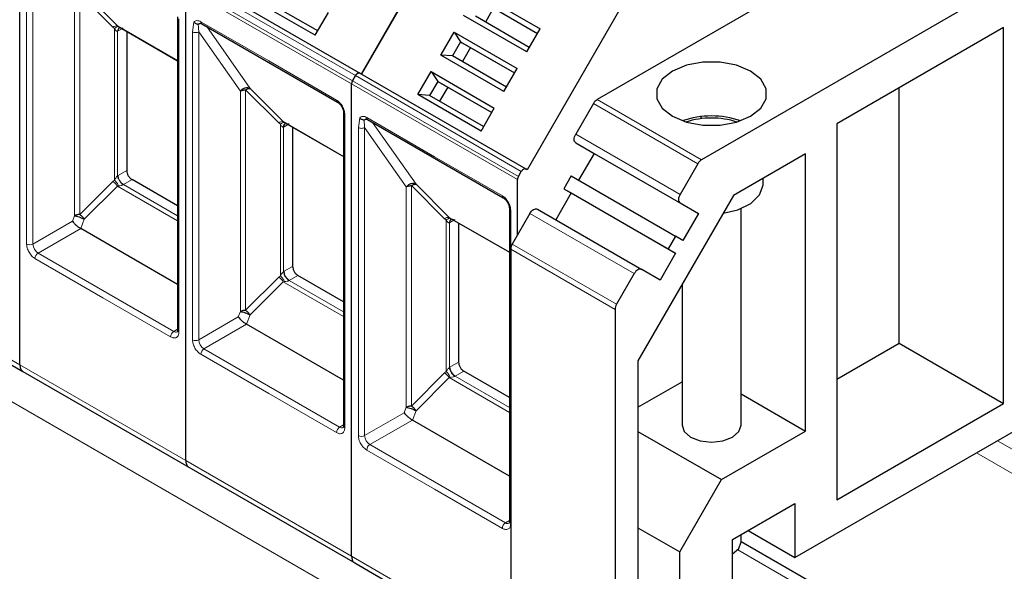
# Model space of a CAD drawing. Header units: millimetres. Extents: x 5 to 418, y 2 to 292.
# Tile 29 of 51: x 258 to 276, y 114 to 124. Entities that reach past the tile are written whole.
import ezdxf

# ---------------------------------------------------------------- set-up
doc = ezdxf.new("R2010")
doc.units = ezdxf.units.MM

msp = doc.modelspace()

# ---------------------------------------------------------------- linework, layer by layer
at = {"color": 7, "linetype": 'Continuous', "lineweight": 18}
for p, q in [((278.3624, 105.5691), (238.7644, 128.4286)), ((258.026, 120.3141), (258.026, 125.8808)), ((258.1392, 120.3141), (258.1392, 125.8808)), ((263.8997, 123.2108), (260.9016, 124.9416)), ((263.9163, 123.2665), (260.9182, 124.9973)), ((260.9711, 125.089), (263.9692, 123.3582)), ((258.8922, 124.8097), (258.8918, 120.8251)), ((259.585, 124.2334), (258.9863, 124.8321)), ((258.9863, 124.8321), (258.9863, 120.8476)), ((259.068, 124.8567), (259.6667, 124.258)), ((259.585, 124.2334), (259.6145, 124.209)), ((259.6667, 124.258), (260.7556, 123.6294)), ((260.779, 124.3862), (260.779, 118.7248)), ((261.0241, 124.15), (261.0485, 124.3254)), ((261.1373, 124.15), (261.1255, 124.2909)), ((261.175, 124.3318), (262.4006, 123.6242)), ((261.2804, 124.2438), (262.0661, 123.1259)), ((259.6145, 124.209), (259.6145, 121.4707)), ((259.6711, 124.1602), (259.6803, 124.1652)), ((259.6711, 121.5466), (259.6711, 124.1602)), ((259.7405, 124.1999), (259.6803, 124.1652)), ((261.0241, 118.5833), (261.0241, 124.15)), ((261.1373, 124.15), (261.8903, 123.0789)), ((261.1373, 118.5833), (261.1373, 124.15)), ((262.4006, 123.6242), (263.6263, 122.9166)), ((263.9692, 123.3582), (266.9673, 121.6274)), ((266.8978, 121.48), (263.8997, 123.2108)), ((266.9144, 121.5358), (263.9163, 123.2665)), ((261.8903, 123.0789), (261.8899, 119.0943)), ((262.5832, 122.5026), (261.9845, 123.1013)), ((261.9845, 123.1013), (261.9845, 119.1168)), ((262.0661, 123.1259), (262.6648, 122.5272)), ((270.1563, 121.7671), (268.2707, 122.8556)), ((268.3373, 122.926), (270.223, 121.8374)), ((263.7772, 122.6554), (263.7772, 116.994)), ((262.5832, 122.5026), (262.6126, 122.4782)), ((262.6126, 122.4782), (262.6126, 119.7399)), ((262.6648, 122.5272), (263.7537, 121.8986)), ((262.7386, 122.4691), (262.6784, 122.4344)), ((264.0223, 122.4193), (264.0466, 122.5947)), ((264.1354, 122.4192), (264.1237, 122.5601)), ((264.1731, 122.601), (265.3988, 121.8934)), ((264.2786, 122.513), (265.0643, 121.3951)), ((262.6692, 122.4294), (262.6784, 122.4344)), ((262.6692, 119.8158), (262.6692, 122.4294)), ((264.0223, 116.8525), (264.0223, 122.4193)), ((264.1354, 122.4192), (264.8885, 121.3482)), ((264.1354, 116.8525), (264.1354, 122.4192)), ((267.9501, 122.3004), (269.8357, 121.2118)), ((269.8357, 121.0579), (267.9501, 122.1464)), ((265.3988, 121.8934), (266.6244, 121.1859)), ((259.6711, 121.5466), (259.6803, 121.5522)), ((259.8362, 121.6422), (259.6803, 121.5522)), ((259.585, 121.4463), (258.9863, 120.8476)), ((259.6145, 121.4707), (259.585, 121.4463)), ((259.9305, 121.4789), (259.7746, 121.3889)), ((260.7556, 120.8226), (259.7746, 121.3889)), ((265.0643, 121.3951), (265.6629, 120.7964)), ((259.6667, 121.362), (259.068, 120.7633)), ((259.6869, 121.3658), (259.6667, 121.362)), ((260.7556, 120.7334), (259.6667, 121.362)), ((264.8885, 121.3482), (264.8881, 117.3635)), ((265.5813, 120.7718), (264.9826, 121.3705)), ((264.9826, 121.3705), (264.9826, 117.386)), ((266.7753, 120.9246), (266.7753, 120.2204)), ((269.0091, 119.78), (267.1235, 120.8686)), ((258.8539, 120.7267), (258.1392, 120.3141)), ((258.8918, 120.8251), (258.8539, 120.7267)), ((259.068, 120.7633), (259.0026, 120.5948)), ((265.5813, 120.7718), (265.6108, 120.7474)), ((265.6108, 120.7474), (265.6108, 118.0091)), ((265.6629, 120.7964), (266.7519, 120.1678)), ((265.6673, 120.6986), (265.6766, 120.7036)), ((265.6673, 118.085), (265.6673, 120.6986)), ((265.7474, 120.7445), (265.6766, 120.7036)), ((259.0026, 120.5948), (258.2334, 120.1508)), ((266.8029, 120.3133), (268.6885, 119.2248)), ((260.6847, 118.7357), (258.2334, 120.1508)), ((268.6609, 119.1319), (266.7753, 120.2204)), ((259.4025, 119.3452), (258.1769, 120.0528)), ((254.9053, 119.8645), (257.9034, 118.1337)), ((262.6692, 119.8158), (262.6784, 119.8214)), ((262.8343, 119.9114), (262.6784, 119.8214)), ((262.5832, 119.7155), (261.9845, 119.1168)), ((262.6648, 119.6312), (262.0661, 119.0325)), ((262.6126, 119.7399), (262.5832, 119.7155)), ((262.6851, 119.635), (262.6648, 119.6312)), ((263.7537, 119.0026), (262.6648, 119.6312)), ((262.9286, 119.7481), (262.7727, 119.6581)), ((263.7537, 119.0918), (262.7727, 119.6581)), ((260.6282, 118.6377), (259.4025, 119.3452)), ((261.8899, 119.0943), (261.852, 118.9959)), ((261.852, 118.9959), (261.1373, 118.5833)), ((262.0661, 119.0325), (262.0008, 118.864)), ((260.7556, 118.7766), (260.6847, 118.7357)), ((262.0008, 118.864), (261.2316, 118.42)), ((263.6829, 117.0049), (261.2316, 118.42)), ((262.4006, 117.6145), (261.175, 118.322)), ((265.8325, 118.1807), (265.6766, 118.0907)), ((257.9034, 118.1337), (260.9016, 116.4029)), ((265.6108, 118.0091), (265.5813, 117.9847)), ((265.6673, 118.085), (265.6766, 118.0907)), ((265.9268, 118.0174), (265.7709, 117.9274)), ((265.5813, 117.9847), (264.9826, 117.386)), ((265.6629, 117.9004), (265.0643, 117.3017)), ((265.6832, 117.9043), (265.6629, 117.9004)), ((266.7519, 117.2718), (265.6629, 117.9004)), ((266.7519, 117.361), (265.7709, 117.9274)), ((263.6263, 116.9069), (262.4006, 117.6145)), ((264.8881, 117.3635), (264.8502, 117.2651)), ((265.0643, 117.3017), (264.9989, 117.1333)), ((264.8502, 117.2651), (264.1354, 116.8525)), ((264.9989, 117.1333), (264.2297, 116.6892)), ((263.7537, 117.0458), (263.6829, 117.0049)), ((279.5679, 114.4526), (275.5715, 116.7597)), ((265.3988, 115.8837), (264.1731, 116.5912)), ((266.681, 115.2741), (264.2297, 116.6892)), ((260.9016, 116.4029), (263.8997, 114.6721)), ((278.8804, 114.4141), (275.1944, 116.542)), ((266.6244, 115.1761), (265.3988, 115.8837)), ((266.7519, 115.315), (266.681, 115.2741)), ((274.7797, 112.5362), (270.878, 114.7887)), ((263.8997, 114.6721), (266.7753, 113.0121))]:
    msp.add_line(p, q, dxfattribs=at)
at = {"color": 7, "linetype": 'Continuous', "lineweight": 25}
for p, q in [((276.2441, 127.4904), (268.3373, 122.926)), ((257.9034, 118.1337), (257.9034, 126.6724)), ((257.9034, 118.1337), (257.9034, 126.6724)), ((278.1297, 126.4019), (270.223, 121.8374)), ((264.0759, 123.389), (265.7425, 126.2757)), ((265.7425, 126.2757), (264.0759, 123.389)), ((261.0511, 125.1351), (264.0492, 123.4044)), ((260.9016, 116.4029), (260.9016, 124.9416)), ((260.9016, 116.4029), (260.9016, 124.9416)), ((266.1645, 124.8619), (267.3052, 124.2034)), ((263.2405, 124.0868), (262.0998, 124.7453)), ((263.2871, 124.1676), (262.3124, 124.7303)), ((266.2839, 124.6854), (267.2586, 124.1227)), ((266.3105, 124.67), (267.2586, 124.1226)), ((266.4639, 124.5814), (266.3172, 124.3274)), ((260.7556, 124.4188), (260.7556, 118.7575)), ((263.2405, 124.0868), (263.4804, 124.5024)), ((267.0653, 123.7879), (265.9246, 124.4464)), ((267.1119, 123.8686), (266.1372, 124.4313)), ((268.7407, 124.5449), (267.074, 121.6582)), ((259.6667, 124.258), (259.6869, 124.2435)), ((259.6754, 124.2498), (260.7556, 123.6262)), ((259.7042, 124.2242), (259.7138, 124.2276)), ((261.1916, 124.2951), (263.6429, 122.88)), ((275.6848, 124.2284), (272.6678, 122.4867)), ((275.6848, 117.4348), (275.6848, 124.2284)), ((259.8362, 124.157), (259.8362, 121.6422)), ((265.5113, 123.7305), (265.7512, 124.146)), ((265.7512, 124.146), (266.8919, 123.4875)), ((265.7512, 124.146), (265.8705, 123.9694)), ((267.0653, 123.7879), (267.3052, 124.2034)), ((265.8705, 123.9694), (265.7239, 123.7154)), ((265.8705, 123.9694), (266.8453, 123.4067)), ((265.8705, 123.9694), (265.8972, 123.954)), ((265.8972, 123.954), (266.8453, 123.4067)), ((266.0505, 123.8655), (265.9039, 123.6115)), ((266.652, 123.072), (265.5113, 123.7305)), ((265.7239, 123.7154), (265.5113, 123.7305)), ((266.6986, 123.1527), (265.7239, 123.7154)), ((263.9692, 123.3582), (263.9163, 123.2665)), ((263.9163, 123.2665), (263.9692, 123.3582)), ((264.0492, 123.4044), (267.0473, 121.6736)), ((264.0759, 123.389), (264.0492, 123.4044)), ((265.0979, 123.0145), (265.3379, 123.4301)), ((265.3379, 123.4301), (266.4786, 122.7716)), ((265.3379, 123.4301), (265.4572, 123.2535)), ((266.652, 123.072), (266.8919, 123.4875)), ((263.8997, 114.6721), (263.8997, 123.2108)), ((263.8997, 114.6721), (263.8997, 123.2108)), ((265.4572, 123.2535), (265.3105, 122.9995)), ((265.4572, 123.2535), (266.4319, 122.6908)), ((265.4572, 123.2535), (265.4839, 123.2381)), ((265.4839, 123.2381), (266.4319, 122.6908)), ((266.2386, 122.356), (265.0979, 123.0145)), ((265.3105, 122.9995), (265.0979, 123.0145)), ((266.2853, 122.4368), (265.3105, 122.9995)), ((265.6372, 123.1496), (265.4905, 122.8956)), ((273.7992, 118.5233), (273.7992, 123.1398)), ((268.2707, 122.8556), (267.9501, 122.3004)), ((263.7537, 122.688), (263.7537, 117.0267)), ((263.7539, 122.6849), (263.7537, 122.688)), ((266.2386, 122.356), (266.4786, 122.7716)), ((270.2165, 122.579), (270.2165, 122.6182)), ((262.6648, 122.5272), (262.6851, 122.5127)), ((262.6736, 122.519), (263.7537, 121.8954)), ((262.7023, 122.4934), (262.7119, 122.4969)), ((264.1897, 122.5643), (266.641, 121.1492)), ((272.6678, 122.4867), (272.6678, 115.6931)), ((262.8343, 122.4262), (262.8343, 119.9114)), ((267.9501, 122.1464), (268.2835, 121.9539)), ((268.2835, 121.9539), (268.0035, 121.469)), ((268.2835, 121.9539), (270.1691, 120.8654)), ((272.1022, 121.9424), (270.802, 121.1919)), ((272.1022, 116.9343), (272.1022, 121.9424)), ((270.1563, 121.7671), (269.8357, 121.2118)), ((266.9144, 121.5358), (266.9673, 121.6274)), ((267.074, 121.6582), (267.0473, 121.6736)), ((260.7556, 121.0026), (259.9305, 121.4789)), ((266.8978, 120.4778), (266.8978, 121.48)), ((267.8701, 121.5459), (267.7368, 121.315)), ((267.8701, 121.5459), (269.7557, 120.4574)), ((271.3384, 121.398), (271.3384, 121.5015)), ((267.8701, 121.238), (267.5901, 120.7531)), ((267.7368, 121.315), (269.6224, 120.2265)), ((267.7368, 121.315), (267.8701, 121.238)), ((267.8701, 121.238), (269.7557, 120.1495)), ((270.802, 121.1919), (269.0757, 118.2018)), ((269.8357, 121.0579), (270.1691, 120.8654)), ((266.7519, 120.9572), (266.7519, 115.2959)), ((266.752, 120.9541), (266.7519, 120.9572)), ((267.1235, 120.8686), (266.8029, 120.3133)), ((267.2568, 120.9455), (269.1424, 119.857)), ((270.1691, 120.8654), (269.8891, 120.3804)), ((270.9384, 117.0432), (270.9384, 120.9559)), ((265.6629, 120.7964), (265.6832, 120.782)), ((265.6717, 120.7882), (266.7519, 120.1647)), ((265.7004, 120.7626), (265.7101, 120.7661)), ((265.8325, 120.6954), (265.8325, 118.1807)), ((260.7556, 119.5829), (259.0026, 120.5948)), ((269.7557, 120.4574), (269.6224, 120.2265)), ((269.8891, 120.3804), (269.7557, 120.4574)), ((266.7753, 120.2204), (266.7753, 113.0084)), ((269.7557, 120.1495), (269.4757, 119.6645)), ((269.6224, 120.2265), (269.7557, 120.1495)), ((269.0091, 119.78), (268.6885, 119.2248)), ((269.4757, 119.6645), (269.1424, 119.857)), ((254.9606, 119.7424), (257.9587, 118.0116)), ((263.7537, 119.2718), (262.9286, 119.7481)), ((269.8718, 119.5806), (269.8718, 117.0432)), ((268.6609, 119.1319), (268.6609, 111.9198)), ((263.7537, 117.8521), (262.0008, 118.864)), ((272.6678, 117.8702), (273.7992, 118.5233)), ((273.7992, 118.5233), (275.6848, 117.4348)), ((269.0757, 118.2018), (269.0757, 112.6831)), ((257.9587, 118.0116), (260.9568, 116.2808)), ((266.7519, 117.541), (265.9268, 118.0174)), ((269.0757, 117.3643), (269.8718, 117.8238)), ((270.9384, 117.6061), (272.1022, 116.9343)), ((272.6678, 115.6931), (275.6848, 117.4348)), ((266.7519, 116.1213), (264.9989, 117.1333)), ((271.9136, 114.648), (276.4391, 117.2605)), ((269.0757, 116.9289), (270.5842, 116.058)), ((270.5842, 116.058), (272.1022, 116.9343)), ((260.9568, 116.2808), (263.955, 114.55)), ((269.83, 114.7516), (270.5842, 116.058)), ((270.7822, 114.9747), (271.9136, 115.6279)), ((271.9136, 115.6279), (271.9136, 114.648)), ((269.0757, 115.187), (269.83, 114.7516)), ((270.7822, 113.6683), (270.7822, 114.9747)), ((270.9384, 114.931), (270.9384, 115.0649)), ((271.0649, 115.1379), (271.9136, 114.648)), ((275.0464, 112.5626), (270.9384, 114.9341)), ((269.83, 113.1185), (269.83, 114.7516)), ((270.7822, 114.7133), (270.7823, 114.7134)), ((263.955, 114.55), (266.9531, 112.8192))]:
    msp.add_line(p, q, dxfattribs=at)
at = {"color": 7, "linetype": 'Continuous', "lineweight": 25, "flags": 128}
for points in [[(271.1122, 123.4393), (270.8591, 123.5455), (270.5615, 123.6013), (270.2487, 123.6013), (269.9511, 123.5455), (269.698, 123.4393), (269.5141, 123.2932), (269.4174, 123.1214), (269.4174, 122.9408), (269.5141, 122.769), (269.698, 122.6229), (269.9511, 122.5168), (270.2487, 122.4609), (270.5615, 122.4609), (270.8591, 122.5168), (271.1122, 122.6229), (271.2961, 122.769), (271.3928, 122.9408), (271.3928, 123.1214), (271.2961, 123.2932), (271.1122, 123.4393)], [(263.6402, 122.8818), (263.6418, 122.8807), (263.6429, 122.88)], [(267.9501, 122.1464), (267.9384, 122.1561), (267.9297, 122.1699), (267.9243, 122.1873), (267.9225, 122.2075), (267.9243, 122.2297), (267.9297, 122.2533), (267.9384, 122.2771), (267.9501, 122.3004)], [(270.6182, 120.8735), (270.8829, 120.9352), (271.1173, 121.0498), (271.2746, 121.2022), (271.3376, 121.3758), (271.3384, 121.398)], [(269.8357, 121.2118), (269.824, 121.1886), (269.8153, 121.1647), (269.8099, 121.1412), (269.8081, 121.1189), (269.8099, 121.0987), (269.8153, 121.0814), (269.824, 121.0676), (269.8357, 121.0579)], [(266.6383, 121.151), (266.6399, 121.1499), (266.641, 121.1492)], [(267.1235, 120.8686), (267.1377, 120.8903), (267.154, 120.9098), (267.1717, 120.9262), (267.1901, 120.9389), (267.2085, 120.9475), (267.2262, 120.9515), (267.2425, 120.9508), (267.2568, 120.9455)], [(269.1424, 119.857), (269.1281, 119.8623), (269.1118, 119.8629), (269.0941, 119.8589), (269.0757, 119.8504), (269.0573, 119.8377), (269.0397, 119.8213), (269.0234, 119.8018), (269.0091, 119.78)], [(269.8718, 117.0432), (269.9124, 116.9253), (270.028, 116.8254), (270.201, 116.7587), (270.4051, 116.7353), (270.6092, 116.7587), (270.7822, 116.8254), (270.8978, 116.9253), (270.9384, 117.0432)], [(270.7823, 114.7134), (270.8978, 114.8132), (270.9384, 114.931)]]:
    msp.add_lwpolyline(points, dxfattribs=at)
at = {"color": 7, "linetype": 'Continuous', "lineweight": 18}
for centre, radius, start, end in [((259.6551, 124.1487), 0.1099, 83.93525, 129.59813), ((259.7409, 124.1646), 0.0699, 120.50191, 183.60726), ((259.7477, 124.1716), 0.0677, 127.44584, 185.46637), ((261.2131, 124.3269), 0.0384, 172.74417, 235.94365), ((263.6675, 122.9129), 0.0414, 174.79359, 228.71218), ((263.7943, 122.6928), 0.0412, 191.12459, 245.37522), ((262.6532, 122.4179), 0.1099, 83.93525, 129.59813), ((262.739, 122.4338), 0.0699, 120.50191, 183.60726), ((262.7458, 122.4408), 0.0677, 127.44584, 185.46637), ((264.2112, 122.5961), 0.0384, 172.74417, 235.94365), ((259.885, 121.5615), 0.2049, 182.60548, 237.39452), ((259.4266, 121.2111), 0.2836, 32.15308, 56.03604), ((259.8141, 121.3206), 0.0789, 120.0195, 122.96734), ((266.6657, 121.1821), 0.0414, 174.79359, 228.71218), ((266.7924, 120.962), 0.0412, 191.12459, 245.37522), ((265.6513, 120.6872), 0.1099, 83.93525, 129.59813), ((265.7371, 120.703), 0.0699, 120.50191, 183.60726), ((265.744, 120.71), 0.0677, 127.44584, 185.46637), ((258.0826, 120.4233), 0.123, 242.60967, 297.39033), ((258.3438, 120.3234), 0.2049, 182.60548, 237.39452), ((258.2997, 120.0472), 0.1229, 122.60547, 177.39448), ((262.8831, 119.8308), 0.2049, 182.60548, 237.39452), ((262.4247, 119.4803), 0.2836, 32.15308, 56.03604), ((262.8122, 119.5898), 0.0789, 120.0195, 122.96734), ((260.751, 118.6321), 0.1229, 122.60548, 177.39452), ((260.7239, 118.7904), 0.0673, 234.43194, 293.74071), ((260.7956, 118.7615), 0.0402, 185.69479, 245.6253), ((261.0807, 118.6925), 0.123, 242.60967, 297.39033), ((261.342, 118.5926), 0.2049, 182.60548, 237.39452), ((261.2978, 118.3164), 0.1229, 122.60547, 177.39448), ((265.8813, 118.1), 0.2049, 182.60548, 237.39452), ((265.4229, 117.7495), 0.2836, 32.15308, 56.03604), ((265.8103, 117.859), 0.0789, 120.0195, 122.96734), ((263.7491, 116.9013), 0.1229, 122.60548, 177.39452), ((263.722, 117.0596), 0.0673, 234.43194, 293.74071), ((263.7938, 117.0307), 0.0402, 185.69479, 245.6253), ((264.0788, 116.9617), 0.123, 242.60967, 297.39033), ((264.3401, 116.8618), 0.2049, 182.60548, 237.39452), ((264.2959, 116.5856), 0.1229, 122.60547, 177.39448), ((266.7473, 115.1705), 0.1229, 122.60548, 177.39452), ((266.7201, 115.3288), 0.0673, 234.43194, 293.74071), ((266.7919, 115.2999), 0.0402, 185.69479, 245.6253)]:
    msp.add_arc(centre, radius, start, end, dxfattribs=at)
at = {"color": 7, "linetype": 'Continuous', "lineweight": 25}
for centre, radius, start, end in [((268.4391, 122.7628), 0.1923, 121.95467, 151.14439), ((270.4051, 121.0044), 1.6253, 71.00769, 108.99231), ((270.4051, 121.0701), 1.5212, 72.30051, 107.69949), ((270.3248, 121.6742), 0.1923, 121.95467, 151.14439), ((266.9675, 120.2138), 0.1924, 148.85627, 178.0435), ((268.8532, 119.1253), 0.1924, 148.85627, 178.0435)]:
    msp.add_arc(centre, radius, start, end, dxfattribs=at)
at = {"color": 7, "linetype": 'Continuous', "lineweight": 18}
for points, knots in [([(259.6145, 124.209), (259.6216, 124.2153), (259.6359, 124.2282), (259.6561, 124.2403), (259.6741, 124.2464), (259.6827, 124.2445), (259.6869, 124.2435)], [0, 0, 0, 0, 0.2460807, 0.5, 0.7539193, 1, 1, 1, 1]), ([(259.6869, 124.2435), (259.7034, 124.2337), (259.7258, 124.2205), (259.7537, 124.2147), (259.7649, 124.2153), (259.7691, 124.2169), (259.7711, 124.2177)], [0, 0, 0, 0, 0.6068166, 0.8244318, 0.9155486, 1, 1, 1, 1]), ([(261.0485, 124.3254), (261.056, 124.3326), (261.0711, 124.3471), (261.1023, 124.3539), (261.1374, 124.3505), (261.1624, 124.338), (261.175, 124.3318)], [0, 0, 0, 0, 0.2492254, 0.4999518, 0.7492335, 1, 1, 1, 1]), ([(259.6711, 124.1602), (259.6691, 124.1596), (259.6651, 124.1586), (259.6559, 124.1602), (259.636, 124.1728), (259.6237, 124.1936), (259.6145, 124.209)], [0, 0, 0, 0, 0.0804047, 0.1687507, 0.3816896, 1, 1, 1, 1]), ([(263.6263, 122.9166), (263.6453, 122.9034), (263.6745, 122.8828), (263.7097, 122.8409), (263.7337, 122.8045), (263.7532, 122.7655), (263.772, 122.7141), (263.7751, 122.6784), (263.7772, 122.6554)], [0, 0, 0, 0, 0.239443, 0.3695074, 0.4999998, 0.6300645, 0.760557, 1, 1, 1, 1]), ([(264.0466, 122.5947), (264.0541, 122.6019), (264.0692, 122.6163), (264.1004, 122.6231), (264.1355, 122.6198), (264.1606, 122.6072), (264.1731, 122.601)], [0, 0, 0, 0, 0.2492254, 0.4999518, 0.7492335, 1, 1, 1, 1]), ([(262.6126, 122.4782), (262.6197, 122.4846), (262.634, 122.4974), (262.6543, 122.5095), (262.6722, 122.5156), (262.6808, 122.5137), (262.6851, 122.5127)], [0, 0, 0, 0, 0.2460807, 0.5, 0.7539193, 1, 1, 1, 1]), ([(262.6692, 122.4294), (262.6673, 122.4289), (262.6632, 122.4278), (262.654, 122.4294), (262.6341, 122.442), (262.6218, 122.4628), (262.6126, 122.4782)], [0, 0, 0, 0, 0.0804047, 0.1687507, 0.3816896, 1, 1, 1, 1]), ([(262.6851, 122.5127), (262.7016, 122.503), (262.724, 122.4897), (262.7518, 122.4839), (262.7631, 122.4845), (262.7673, 122.4862), (262.7693, 122.4869)], [0, 0, 0, 0, 0.60681659, 0.82443184, 0.91554864, 1, 1, 1, 1]), ([(259.6145, 121.4707), (259.6237, 121.4867), (259.636, 121.5081), (259.6559, 121.5324), (259.6651, 121.5416), (259.6691, 121.545), (259.6711, 121.5466)], [0, 0, 0, 0, 0.6183097, 0.8312477, 0.919594, 1, 1, 1, 1]), ([(259.6145, 121.4707), (259.622, 121.463), (259.6368, 121.4477), (259.6573, 121.4202), (259.6747, 121.3923), (259.6829, 121.3745), (259.6869, 121.3658)], [0, 0, 0, 0, 0.2601416, 0.5186855, 0.7674541, 1, 1, 1, 1]), ([(259.7711, 121.3868), (259.7691, 121.3856), (259.7649, 121.3832), (259.7537, 121.3785), (259.7258, 121.3705), (259.7034, 121.3678), (259.6869, 121.3658)], [0, 0, 0, 0, 0.0844437, 0.1755676, 0.3932383, 1, 1, 1, 1]), ([(266.6244, 121.1859), (266.6434, 121.1726), (266.6727, 121.1521), (266.7078, 121.1101), (266.7318, 121.0737), (266.7513, 121.0347), (266.7701, 120.9833), (266.7733, 120.9477), (266.7753, 120.9246)], [0, 0, 0, 0, 0.239443, 0.3695074, 0.4999998, 0.6300645, 0.760557, 1, 1, 1, 1]), ([(265.6108, 120.7474), (265.6178, 120.7538), (265.6322, 120.7667), (265.6524, 120.7787), (265.6703, 120.7848), (265.679, 120.7829), (265.6832, 120.782)], [0, 0, 0, 0, 0.2460807, 0.5, 0.7539193, 1, 1, 1, 1]), ([(265.6673, 120.6986), (265.6654, 120.6981), (265.6613, 120.697), (265.6522, 120.6986), (265.6322, 120.7112), (265.6199, 120.732), (265.6108, 120.7474)], [0, 0, 0, 0, 0.08040467, 0.16875069, 0.38168961, 1, 1, 1, 1]), ([(265.6832, 120.782), (265.6997, 120.7722), (265.7221, 120.7589), (265.7499, 120.7531), (265.7612, 120.7537), (265.7654, 120.7554), (265.7674, 120.7562)], [0, 0, 0, 0, 0.6068166, 0.8244318, 0.9155486, 1, 1, 1, 1]), ([(258.1769, 120.0528), (258.1579, 120.0661), (258.1286, 120.0866), (258.0935, 120.1286), (258.0695, 120.1649), (258.05, 120.2039), (258.0312, 120.2554), (258.028, 120.291), (258.026, 120.3141)], [0, 0, 0, 0, 0.239443, 0.3695074, 0.4999998, 0.6300645, 0.760557, 1, 1, 1, 1]), ([(262.6126, 119.7399), (262.6218, 119.7559), (262.6341, 119.7773), (262.654, 119.8016), (262.6632, 119.8109), (262.6673, 119.8142), (262.6692, 119.8158)], [0, 0, 0, 0, 0.6183097, 0.8312477, 0.919594, 1, 1, 1, 1]), ([(262.6126, 119.7399), (262.6201, 119.7322), (262.635, 119.7169), (262.6554, 119.6894), (262.6728, 119.6615), (262.6811, 119.6437), (262.6851, 119.635)], [0, 0, 0, 0, 0.2601416, 0.5186855, 0.7674541, 1, 1, 1, 1]), ([(262.7693, 119.656), (262.7673, 119.6548), (262.7631, 119.6524), (262.7518, 119.6477), (262.724, 119.6398), (262.7016, 119.637), (262.6851, 119.635)], [0, 0, 0, 0, 0.0844437, 0.1755676, 0.3932383, 1, 1, 1, 1]), ([(260.779, 118.7248), (260.777, 118.7041), (260.7739, 118.6721), (260.7551, 118.6423), (260.7356, 118.6258), (260.7116, 118.6172), (260.6764, 118.6158), (260.6471, 118.6291), (260.6282, 118.6377)], [0, 0, 0, 0, 0.239443, 0.3695074, 0.4999998, 0.6300645, 0.760557, 1, 1, 1, 1]), ([(261.175, 118.322), (261.156, 118.3353), (261.1268, 118.3558), (261.0916, 118.3978), (261.0676, 118.4341), (261.0481, 118.4731), (261.0293, 118.5246), (261.0262, 118.5602), (261.0241, 118.5833)], [0, 0, 0, 0, 0.239443, 0.3695074, 0.4999998, 0.6300645, 0.760557, 1, 1, 1, 1]), ([(265.6108, 118.0091), (265.6199, 118.0251), (265.6322, 118.0466), (265.6522, 118.0708), (265.6613, 118.0801), (265.6654, 118.0834), (265.6673, 118.085)], [0, 0, 0, 0, 0.6183097, 0.8312477, 0.919594, 1, 1, 1, 1]), ([(265.6108, 118.0091), (265.6182, 118.0014), (265.6331, 117.9861), (265.6536, 117.9586), (265.6709, 117.9307), (265.6792, 117.9129), (265.6832, 117.9043)], [0, 0, 0, 0, 0.2601416, 0.5186855, 0.7674541, 1, 1, 1, 1]), ([(265.7674, 117.9252), (265.7654, 117.9241), (265.7612, 117.9216), (265.7499, 117.9169), (265.7221, 117.909), (265.6997, 117.9063), (265.6832, 117.9043)], [0, 0, 0, 0, 0.0844437, 0.1755676, 0.3932383, 1, 1, 1, 1]), ([(263.7772, 116.994), (263.7751, 116.9733), (263.772, 116.9413), (263.7532, 116.9115), (263.7337, 116.8951), (263.7097, 116.8864), (263.6746, 116.885), (263.6453, 116.8983), (263.6263, 116.9069)], [0, 0, 0, 0, 0.239443, 0.3695074, 0.4999998, 0.6300645, 0.760557, 1, 1, 1, 1]), ([(264.1731, 116.5912), (264.1542, 116.6045), (264.1249, 116.625), (264.0897, 116.667), (264.0657, 116.7034), (264.0462, 116.7423), (264.0274, 116.7938), (264.0243, 116.8294), (264.0223, 116.8525)], [0, 0, 0, 0, 0.239443, 0.3695074, 0.4999998, 0.6300645, 0.760557, 1, 1, 1, 1]), ([(266.7753, 115.2632), (266.7733, 115.2425), (266.7701, 115.2105), (266.7514, 115.1807), (266.7319, 115.1643), (266.7079, 115.1556), (266.6727, 115.1542), (266.6434, 115.1675), (266.6244, 115.1761)], [0, 0, 0, 0, 0.239443, 0.3695074, 0.4999998, 0.6300645, 0.760557, 1, 1, 1, 1])]:
    msp.add_open_spline(points, degree=3, knots=knots, dxfattribs=at)
at = {"color": 7, "linetype": 'Continuous', "lineweight": 25}
for points, knots in [([(261.0485, 124.3254), (261.0534, 124.3205), (261.0636, 124.3101), (261.0846, 124.2982), (261.1062, 124.2914), (261.12, 124.2911), (261.1255, 124.2909)], [0, 0, 0, 0, 0.2392567, 0.5015013, 0.8007506, 1, 1, 1, 1]), ([(261.1255, 124.2909), (261.1273, 124.2911), (261.131, 124.2915), (261.14, 124.2944), (261.1521, 124.3), (261.1655, 124.3061), (261.1767, 124.3099), (261.1828, 124.3113), (261.1849, 124.3118)], [0, 0, 0, 0, 0.077668, 0.1661398, 0.3954533, 0.6672433, 0.8863212, 1, 1, 1, 1]), ([(261.1635, 124.3051), (261.1633, 124.305), (261.1622, 124.3044), (261.1698, 124.3062), (261.1854, 124.2981), (261.1918, 124.2947)], [0, 0, 0, 0, 0.0729908, 0.6169306, 1, 1, 1, 1]), ([(261.9845, 123.1013), (261.9923, 123.1062), (262.008, 123.1159), (262.0303, 123.1245), (262.0505, 123.1287), (262.0609, 123.1268), (262.0661, 123.1259)], [0, 0, 0, 0, 0.2500013, 0.5000026, 0.7500039, 1, 1, 1, 1]), ([(263.639, 122.8825), (263.6541, 122.8719), (263.6844, 122.8507), (263.7225, 122.798), (263.7491, 122.7386), (263.7523, 122.7018), (263.7539, 122.6835)], [0, 0, 0, 0, 0.2499985, 0.499998, 0.7499985, 1, 1, 1, 1]), ([(264.0466, 122.5947), (264.0515, 122.5897), (264.0617, 122.5793), (264.0827, 122.5674), (264.1043, 122.5606), (264.1182, 122.5603), (264.1237, 122.5601)], [0, 0, 0, 0, 0.2392567, 0.5015013, 0.8007506, 1, 1, 1, 1]), ([(264.1237, 122.5601), (264.1254, 122.5603), (264.1291, 122.5607), (264.1381, 122.5636), (264.1503, 122.5692), (264.1636, 122.5753), (264.1748, 122.5791), (264.181, 122.5805), (264.183, 122.581)], [0, 0, 0, 0, 0.077668, 0.1661398, 0.3954533, 0.6672433, 0.8863212, 1, 1, 1, 1]), ([(264.1616, 122.5743), (264.1615, 122.5743), (264.1603, 122.5737), (264.1679, 122.5754), (264.1835, 122.5673), (264.1899, 122.5639)], [0, 0, 0, 0, 0.07299083, 0.61693057, 1, 1, 1, 1]), ([(264.9826, 121.3705), (264.9905, 121.3754), (265.0062, 121.3851), (265.0284, 121.3938), (265.0486, 121.3979), (265.059, 121.3961), (265.0643, 121.3951)], [0, 0, 0, 0, 0.2500013, 0.5000026, 0.7500039, 1, 1, 1, 1]), ([(266.6372, 121.1517), (266.6523, 121.1411), (266.6825, 121.1199), (266.7206, 121.0672), (266.7472, 121.0078), (266.7504, 120.9711), (266.7521, 120.9527)], [0, 0, 0, 0, 0.2499985, 0.499998, 0.7499985, 1, 1, 1, 1]), ([(258.9863, 120.8476), (258.9776, 120.8473), (258.9601, 120.8468), (258.9349, 120.8422), (258.9114, 120.8352), (258.8983, 120.8284), (258.8918, 120.8251)], [0, 0, 0, 0, 0.25, 0.5, 0.75, 1, 1, 1, 1]), ([(258.8539, 120.7267), (258.8628, 120.7154), (258.88, 120.6933), (258.9146, 120.6602), (258.9434, 120.636), (258.9645, 120.6199), (258.9846, 120.6057), (258.9967, 120.5984), (259.0026, 120.5948)], [0, 0, 0, 0, 0.27669976, 0.53776835, 0.66163052, 0.77928647, 0.89170605, 1, 1, 1, 1]), ([(258.8918, 120.8251), (258.9039, 120.8233), (258.9281, 120.8198), (258.977, 120.8048), (259.0272, 120.7851), (259.0544, 120.7705), (259.068, 120.7633)], [0, 0, 0, 0, 0.25, 0.5, 0.75, 1, 1, 1, 1]), ([(261.9845, 119.1168), (261.9757, 119.1165), (261.9582, 119.116), (261.933, 119.1114), (261.9095, 119.1044), (261.8965, 119.0976), (261.8899, 119.0943)], [0, 0, 0, 0, 0.25, 0.5, 0.75, 1, 1, 1, 1]), ([(261.8899, 119.0943), (261.902, 119.0925), (261.9263, 119.089), (261.9751, 119.074), (262.0253, 119.0543), (262.0525, 119.0398), (262.0661, 119.0325)], [0, 0, 0, 0, 0.25, 0.5, 0.75, 1, 1, 1, 1]), ([(261.852, 118.9959), (261.8609, 118.9846), (261.8781, 118.9625), (261.9127, 118.9294), (261.9416, 118.9052), (261.9627, 118.8891), (261.9828, 118.8749), (261.9948, 118.8676), (262.0008, 118.864)], [0, 0, 0, 0, 0.2766998, 0.5377684, 0.6616305, 0.7792865, 0.8917061, 1, 1, 1, 1]), ([(260.7552, 118.7579), (260.7553, 118.7559), (260.7558, 118.7466), (260.7534, 118.7359), (260.7503, 118.7283), (260.7503, 118.7284), (260.7502, 118.7285)], [0, 0, 0, 0, 0.089774, 0.4190315, 0.7546737, 1, 1, 1, 1]), ([(257.9034, 118.1337), (257.9059, 118.1101), (257.9108, 118.0629), (257.9343, 118.0229), (257.9558, 118.0157), (257.9601, 118.0143)], [0, 0, 0, 0, 0.4445871, 0.8891742, 1, 1, 1, 1]), ([(257.9034, 118.1337), (257.9059, 118.1101), (257.9108, 118.0629), (257.9343, 118.0229), (257.9558, 118.0157), (257.9601, 118.0143)], [0, 0, 0, 0, 0.4445871, 0.8891742, 1, 1, 1, 1]), ([(264.9826, 117.386), (264.9738, 117.3857), (264.9563, 117.3852), (264.9311, 117.3806), (264.9077, 117.3736), (264.8946, 117.3669), (264.8881, 117.3635)], [0, 0, 0, 0, 0.25, 0.5, 0.75, 1, 1, 1, 1]), ([(264.8881, 117.3635), (264.9002, 117.3617), (264.9244, 117.3582), (264.9733, 117.3432), (265.0234, 117.3235), (265.0506, 117.309), (265.0643, 117.3017)], [0, 0, 0, 0, 0.25, 0.5, 0.75, 1, 1, 1, 1]), ([(264.8502, 117.2651), (264.859, 117.2538), (264.8762, 117.2317), (264.9108, 117.1986), (264.9397, 117.1744), (264.9608, 117.1583), (264.9809, 117.1442), (264.993, 117.1368), (264.9989, 117.1333)], [0, 0, 0, 0, 0.27669976, 0.53776835, 0.66163052, 0.77928647, 0.89170605, 1, 1, 1, 1]), ([(263.7534, 117.0271), (263.7535, 117.0251), (263.7539, 117.0159), (263.7516, 117.0051), (263.7484, 116.9975), (263.7484, 116.9976), (263.7484, 116.9977)], [0, 0, 0, 0, 0.089774, 0.4190315, 0.7546737, 1, 1, 1, 1]), ([(260.9016, 116.4029), (260.904, 116.3793), (260.909, 116.3321), (260.9325, 116.2921), (260.9539, 116.285), (260.9582, 116.2835)], [0, 0, 0, 0, 0.4445871, 0.8891742, 1, 1, 1, 1]), ([(260.9016, 116.4029), (260.904, 116.3793), (260.909, 116.3321), (260.9325, 116.2921), (260.9539, 116.285), (260.9582, 116.2835)], [0, 0, 0, 0, 0.4445871, 0.8891742, 1, 1, 1, 1]), ([(266.7515, 115.2963), (266.7516, 115.2943), (266.7521, 115.2851), (266.7497, 115.2743), (266.7465, 115.2667), (266.7465, 115.2669), (266.7465, 115.2669)], [0, 0, 0, 0, 0.089774, 0.4190315, 0.7546737, 1, 1, 1, 1]), ([(263.8997, 114.6721), (263.9022, 114.6485), (263.9071, 114.6013), (263.9306, 114.5614), (263.9521, 114.5542), (263.9563, 114.5527)], [0, 0, 0, 0, 0.4445871, 0.8891742, 1, 1, 1, 1]), ([(263.8997, 114.6721), (263.9022, 114.6485), (263.9071, 114.6013), (263.9306, 114.5614), (263.9521, 114.5542), (263.9563, 114.5527)], [0, 0, 0, 0, 0.4445871, 0.8891742, 1, 1, 1, 1])]:
    msp.add_open_spline(points, degree=3, knots=knots, dxfattribs=at)
at = {"color": 7, "linetype": 'Continuous', "lineweight": 18}
for points in [[(261.0241, 124.15), (261.0324, 124.1462), (261.0489, 124.1387), (261.0807, 124.1354), (261.1125, 124.1386), (261.129, 124.1462), (261.1373, 124.15)], [(264.0223, 122.4193), (264.0305, 122.4155), (264.0471, 122.4079), (264.0789, 122.4046), (264.1106, 122.4078), (264.1272, 122.4154), (264.1354, 122.4192)], [(259.7711, 121.3868), (259.7587, 121.3955), (259.7338, 121.413), (259.7013, 121.4553), (259.6776, 121.5027), (259.6733, 121.532), (259.6711, 121.5466)], [(262.7693, 119.656), (262.7568, 119.6647), (262.7319, 119.6822), (262.6994, 119.7245), (262.6757, 119.7719), (262.6714, 119.8012), (262.6692, 119.8158)], [(265.7674, 117.9252), (265.755, 117.934), (265.7301, 117.9514), (265.6976, 117.9937), (265.6739, 118.0411), (265.6695, 118.0704), (265.6673, 118.085)]]:
    msp.add_open_spline(points, degree=3, dxfattribs=at)
at = {"color": 7, "linetype": 'Continuous', "lineweight": 25}
for points in [[(264.0492, 123.4044), (264.0433, 123.4063), (264.0317, 123.4103), (264.0092, 123.4019), (263.9867, 123.3844), (263.975, 123.3669), (263.9692, 123.3582)], [(263.9692, 123.3582), (263.975, 123.3669), (263.9867, 123.3844), (264.0092, 123.4019), (264.0317, 123.4103), (264.0433, 123.4063), (264.0492, 123.4044)], [(263.9163, 123.2665), (263.9138, 123.2619), (263.9089, 123.2527), (263.9037, 123.2382), (263.9003, 123.224), (263.8999, 123.2152), (263.8997, 123.2108)], [(263.9163, 123.2665), (263.9138, 123.2619), (263.9089, 123.2527), (263.9037, 123.2382), (263.9003, 123.224), (263.8999, 123.2152), (263.8997, 123.2108)], [(262.0661, 123.1259), (262.0526, 123.1315), (262.0254, 123.1427), (261.9754, 123.1373), (261.9267, 123.1163), (261.9025, 123.0914), (261.8903, 123.0789)], [(261.8903, 123.0789), (261.8969, 123.0823), (261.9099, 123.089), (261.9333, 123.0959), (261.9583, 123.1005), (261.9758, 123.1011), (261.9845, 123.1013)], [(259.8362, 121.6422), (259.8376, 121.6271), (259.8405, 121.597), (259.8623, 121.5484), (259.8934, 121.5052), (259.9181, 121.4877), (259.9305, 121.4789)], [(266.9673, 121.6274), (266.9732, 121.6361), (266.9849, 121.6536), (267.0073, 121.6711), (267.0298, 121.6795), (267.0415, 121.6756), (267.0473, 121.6736)], [(265.0643, 121.3951), (265.0507, 121.4007), (265.0236, 121.4119), (264.9736, 121.4065), (264.9248, 121.3856), (264.9006, 121.3606), (264.8885, 121.3482)], [(266.9144, 121.5358), (266.9119, 121.5311), (266.907, 121.5219), (266.9019, 121.5075), (266.8985, 121.4932), (266.8981, 121.4844), (266.8978, 121.48)], [(264.8885, 121.3482), (264.895, 121.3515), (264.908, 121.3582), (264.9314, 121.3651), (264.9565, 121.3697), (264.9739, 121.3703), (264.9826, 121.3705)], [(258.9863, 120.8476), (258.9942, 120.842), (259.0099, 120.8307), (259.0322, 120.8097), (259.0523, 120.7869), (259.0628, 120.7712), (259.068, 120.7633)], [(262.8343, 119.9114), (262.8358, 119.8964), (262.8386, 119.8662), (262.8604, 119.8176), (262.8916, 119.7744), (262.9163, 119.7569), (262.9286, 119.7481)], [(261.9845, 119.1168), (261.9923, 119.1112), (262.008, 119.0999), (262.0303, 119.0789), (262.0505, 119.0561), (262.0609, 119.0404), (262.0661, 119.0325)], [(265.8325, 118.1807), (265.8339, 118.1656), (265.8367, 118.1354), (265.8585, 118.0868), (265.8897, 118.0437), (265.9144, 118.0261), (265.9268, 118.0174)], [(264.9826, 117.386), (264.9905, 117.3804), (265.0062, 117.3691), (265.0284, 117.3481), (265.0486, 117.3253), (265.059, 117.3096), (265.0643, 117.3017)]]:
    msp.add_open_spline(points, degree=3, dxfattribs=at)

doc.saveas('drawing.dxf')
